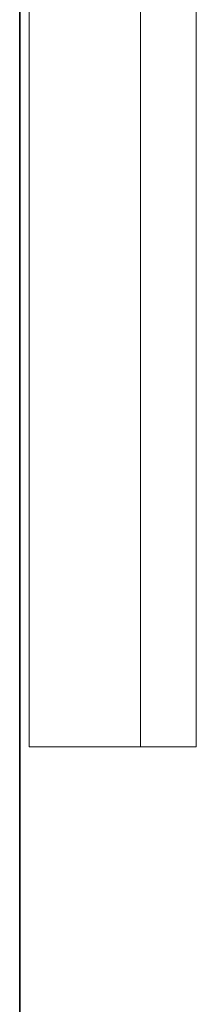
# Model space of a CAD drawing. Header units: metres. Extents: x 391.1 to 427.5, y 12.7 to 28.4.
# Tile 29 of 135: x 404.4366 to 404.4683, y 26.1775 to 26.3548. Entities that reach past the tile are written whole.
import ezdxf

# ---------------------------------------------------------------- set-up
doc = ezdxf.new("R2010")
doc.units = ezdxf.units.M
doc.layers.add('01_SUELOS', color=7, linetype='Continuous', lineweight=25, true_color=0x007f00)
for name, color, linetype, lineweight in [('A-GENM-____-OTLN', 7, 'Continuous', 18), ('A-WALL-____-MCUT', 7, 'Continuous', 25), ('A-WALL-____-OTLN', 7, 'Continuous', 25)]:
    doc.layers.add(name, color=color, linetype=linetype, lineweight=lineweight)

# ---------------------------------------------------------------- blocks, each defined once
blk = doc.blocks.new('Family - LONDR55-XX_ZZ-ARQ-CAA-M3D-Londres55-154669-04_PCI_P1')
at = {"layer": 'A-GENM-____-OTLN', "color": 253, "true_color": 0xaaaaaa}
for p, q in [((0.6, 0.03), (0, 0.03)), ((0, 0.03), (0, 0.01)), ((0, 0.03), (0, 0.01)), ((0.6, 0.03), (0, 0.03)), ((0, 0.01), (0.6, 0.01)), ((0, 0.01), (0.6, 0.01)), ((0.6, 0.01), (0, 0.01)), ((0, 0.01), (0, 0)), ((0, 0), (0, 0.01)), ((0, 0.01), (0.6, 0.01)), ((0, 0), (0.6, 0)), ((0.6, 0), (0, 0))]:
    blk.add_line(p, q, dxfattribs=at)
blk = doc.blocks.new('Family - Mirall P1-154670-04_PCI_P1')
blk.add_blockref('Family - LONDR55-XX_ZZ-ARQ-CAA-M3D-Londres55-154669-04_PCI_P1', (0, 0))
blk = doc.blocks.new('Family - Envans P1-154705-04_PCI_P1')
at = {"layer": 'A-WALL-____-MCUT', "color": 253, "true_color": 0xaaaaaa}
blk.add_line((0, 0), (4.55879, 0), dxfattribs=at)
at = {"layer": 'A-WALL-____-OTLN', "color": 253, "true_color": 0xaaaaaa}
blk.add_line((0, 0), (4.55879, 0), dxfattribs=at)
at = {"layer": 'A-WALL-____-OTLN', "color": 253, "lineweight": 18, "true_color": 0xaaaaaa}
blk.add_line((0, 0), (4.55879, 0), dxfattribs=at)
blk = doc.blocks.new('Family - LONDR55-XX_ZZ-ARQ-CAA-M3D-Londres55-154745-04_PCI_P1')
at = {"layer": '01_SUELOS', "color": 9, "true_color": 0xaad4aa}
for p, q in [((0, 2.1), (0, 0)), ((0, 0), (0, 2.1))]:
    blk.add_line(p, q, dxfattribs=at)
blk = doc.blocks.new('Family - LONDR55-XX_ZZ-ARQ-CAA-M3D-Londres55-155045-04_PCI_P1')
at = {"layer": '01_SUELOS', "color": 9, "true_color": 0xaad4aa}
for p, q in [((6.1394, 11.05385), (6.1394, 14.95764)), ((6.1394, 14.95764), (6.1394, 11.05385))]:
    blk.add_line(p, q, dxfattribs=at)
blk = doc.blocks.new('LONDR55-XX_ZZ-ARQ-CAA-M3D-Londres55_ifc-1-04_PCI_P1')
at = {"layer": '01_SUELOS', "color": 253, "lineweight": 18, "true_color": 0xaaaaaa}
for name, p in [('Family - LONDR55-XX_ZZ-ARQ-CAA-M3D-Londres55-155045-04_PCI_P1', (398.29721, 13.12061)), ('Family - LONDR55-XX_ZZ-ARQ-CAA-M3D-Londres55-154745-04_PCI_P1', (404.43662, 25.92946))]:
    blk.add_blockref(name, p, dxfattribs=at)
at = {"layer": 'A-GENM-____-OTLN', "color": 253, "lineweight": 18, "true_color": 0xaaaaaa, "rotation": 90}
blk.add_blockref('Family - Mirall P1-154670-04_PCI_P1', (404.46831, 26.22386), dxfattribs=at)
at = {"layer": 'A-WALL-____-OTLN', "color": 253, "lineweight": 18, "true_color": 0xaaaaaa, "rotation": 90}
blk.add_blockref('Family - Envans P1-154705-04_PCI_P1', (404.43662, 23.51946), dxfattribs=at)

msp = doc.modelspace()

# ---------------------------------------------------------------- block references
at = {"lineweight": 5}
msp.add_blockref('LONDR55-XX_ZZ-ARQ-CAA-M3D-Londres55_ifc-1-04_PCI_P1', (0, 0), dxfattribs=at)

doc.saveas('drawing.dxf')
